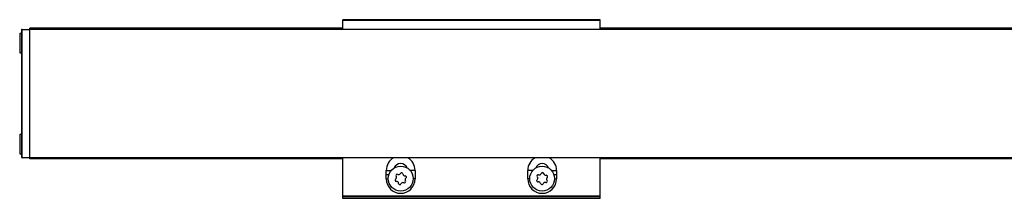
# Model space of a CAD drawing. Header units: millimetres. Extents: x -781 to 2760, y 413 to 796.
# Tile 6 of 17: x -434 to -205, y 754 to 796. Entities that reach past the tile are written whole.
import ezdxf

# ---------------------------------------------------------------- set-up
doc = ezdxf.new("R2010")
doc.units = ezdxf.units.MM

# ---------------------------------------------------------------- blocks, each defined once
blk = doc.blocks.new('Drawing View1')
at = {"color": 7, "linetype": 'Continuous', "lineweight": 25}
for p, q in [((-1065, 20.75), (-1125, 20.75)), ((-1125, 20.55), (-1125, 20.75)), ((-1065, 20.55), (-1065, 20.75)), ((-1199.8, 18.5), (-1198, 18.5)), ((-1199.8, -11.5), (-1199.8, 18.5)), ((-1125, 18.75), (-1198, 18.75)), ((-1198, 18.55), (-1198, 18.75)), ((-1198, 18.5), (-1198, 18.55)), ((-1125, 18.55), (-1198, 18.55)), ((-2, 18.5), (-1198, 18.5)), ((-2, 18.5), (-1198, 18.5)), ((-1065, 20.55), (-1125, 20.55)), ((-1125, 18.5), (-1125, 20.55)), ((-1065, 18.5), (-1065, 20.55)), ((-135, 18.75), (-1065, 18.75)), ((-135, 18.55), (-1065, 18.55)), ((-1200, 17.55), (-1200.4, 17.55)), ((-1200.4, 17.55), (-1200.4, 13.29)), ((-1200, 18.3), (-1200, -11.3)), ((-1200.4, 13.29), (-1200.4, 13.05)), ((-1200.4, 13.05), (-1200, 13.05)), ((-1200, -6.05), (-1200.4, -6.05)), ((-1200.4, -6.05), (-1200.4, -9.64)), ((-1200.4, -9.64), (-1200.4, -10.55)), ((-1200.4, -10.55), (-1200, -10.55)), ((-1198, -11.5), (-1199.8, -11.5)), ((-1199.8, -11.5), (-1199.8, -11.5)), ((-2, -11.5), (-1198, -11.5)), ((-1198, -11.55), (-1198, -11.5)), ((-1198, -11.75), (-1198, -11.55)), ((-1125, -11.55), (-1198, -11.55)), ((-1125, -11.75), (-1198, -11.75)), ((-1125, -20.42), (-1125, -11.5)), ((-1065, -20.42), (-1065, -11.5)), ((-135, -11.55), (-1065, -11.55)), ((-135, -11.75), (-1065, -11.75)), ((-1114.86, -15.42), (-1114.86, -14.42)), ((-1114.86, -14.42), (-1113.67, -14.42)), ((-1114.86, -16.42), (-1114.86, -15.42)), ((-1114.86, -15.42), (-1114.25, -15.42)), ((-1108.14, -14.42), (-1109.33, -14.42)), ((-1108.14, -14.42), (-1108.14, -16.42)), ((-1081.86, -16.42), (-1081.86, -14.42)), ((-1080.67, -14.42), (-1081.86, -14.42)), ((-1076.33, -14.42), (-1075.14, -14.42)), ((-1075.75, -15.42), (-1075.14, -15.42)), ((-1075.14, -14.42), (-1075.14, -15.42)), ((-1075.14, -15.42), (-1075.14, -16.42)), ((-1114.86, -16.42), (-1114.4, -16.42)), ((-1108.14, -16.42), (-1108.6, -16.42)), ((-1081.4, -16.42), (-1081.86, -16.42)), ((-1075.6, -16.42), (-1075.14, -16.42)), ((-1065, -20.42), (-1125, -20.42)), ((-1125, -20.62), (-1125, -20.42)), ((-1065, -20.62), (-1125, -20.62)), ((-1125, -20.95), (-1125, -20.62)), ((-1065, -20.62), (-1065, -20.42)), ((-1065, -20.95), (-1065, -20.62)), ((-1065, -20.95), (-1125, -20.95))]:
    blk.add_line(p, q, dxfattribs=at)
for centre, radius in [((-1111.5, -16.35), 2.91), ((-1078.5, -16.35), 2.9)]:
    blk.add_circle(centre, radius, dxfattribs=at)
for centre, radius, start, end in [((-1199.8, 18.3), 0.2, 90, 179.9861), ((-1199.8, -11.3), 0.2, 180.0139, 270), ((-1111.5, -14.42), 3.36, 119.7252, 180), ((-1111.5, -14.42), 1.6, 20.3072, 159.6928), ((-1111.5, -14.42), 3.36, 0, 60.2748), ((-1078.5, -14.42), 3.36, 119.7252, 180), ((-1078.5, -14.42), 1.6, 20.3072, 159.6928), ((-1078.5, -14.42), 3.36, 0, 60.2748), ((-1112.99, -16.06), 0.49, 304.2677, 33.6421), ((-1112.33, -15.62), 0.295, 64.2677, 213.6421), ((-1111.99, -14.92), 0.49, 244.2677, 333.6421), ((-1111.29, -15.27), 0.295, 4.2677, 153.6421), ((-1110.51, -15.21), 0.49, 184.2677, 273.6421), ((-1110.46, -15.99), 0.295, 304.2677, 93.6421), ((-1079.42, -15.73), 0.295, 71.4369, 220.8112), ((-1080.01, -16.25), 0.49, 311.4369, 40.8112), ((-1079.17, -14.99), 0.49, 251.4369, 340.8112), ((-1078.43, -15.25), 0.295, 11.4369, 160.8112), ((-1077.66, -15.09), 0.49, 191.4369, 280.8112), ((-1077.51, -15.86), 0.295, 311.4369, 100.8112), ((-1111.5, -16.42), 3.36, 180, 0), ((-1112.54, -16.71), 0.295, 124.2677, 273.6421), ((-1112.49, -17.49), 0.49, 4.2677, 93.6421), ((-1111.71, -17.43), 0.295, 184.2677, 333.6421), ((-1111.01, -17.78), 0.49, 64.2677, 153.6421), ((-1110.67, -17.08), 0.295, 244.2677, 33.6421), ((-1110.01, -16.64), 0.49, 124.2677, 213.6421), ((-1078.5, -16.42), 3.36, 180, 0), ((-1079.49, -16.84), 0.295, 131.4369, 280.8112), ((-1079.34, -17.61), 0.49, 11.4369, 100.8112), ((-1078.57, -17.45), 0.295, 191.4369, 340.8112), ((-1077.83, -17.71), 0.49, 71.4369, 160.8112), ((-1077.58, -16.97), 0.295, 251.4369, 40.8112), ((-1076.99, -16.45), 0.49, 131.4369, 220.8112)]:
    blk.add_arc(centre, radius, start, end, dxfattribs=at)
blk.add_open_spline([(-1198, -11.5), (-1198, -11.44), (-1198, -11.33), (-1198, -10.44), (-1198, -9.05), (-1198, -7.17), (-1198, -4.89), (-1198, -2.28), (-1198, 0.55), (-1198, 3.5), (-1198, 6.45), (-1198, 9.28), (-1198, 11.89), (-1198, 14.17), (-1198, 16.05), (-1198, 17.44), (-1198, 18.33), (-1198, 18.44), (-1198, 18.5)], degree=3, dxfattribs=at)

msp = doc.modelspace()

# ---------------------------------------------------------------- block references
at = {"color": 7, "linetype": 'Continuous', "lineweight": 25}
msp.add_blockref('Drawing View1', (765.96, 775.05), dxfattribs=at)

doc.saveas('drawing.dxf')
